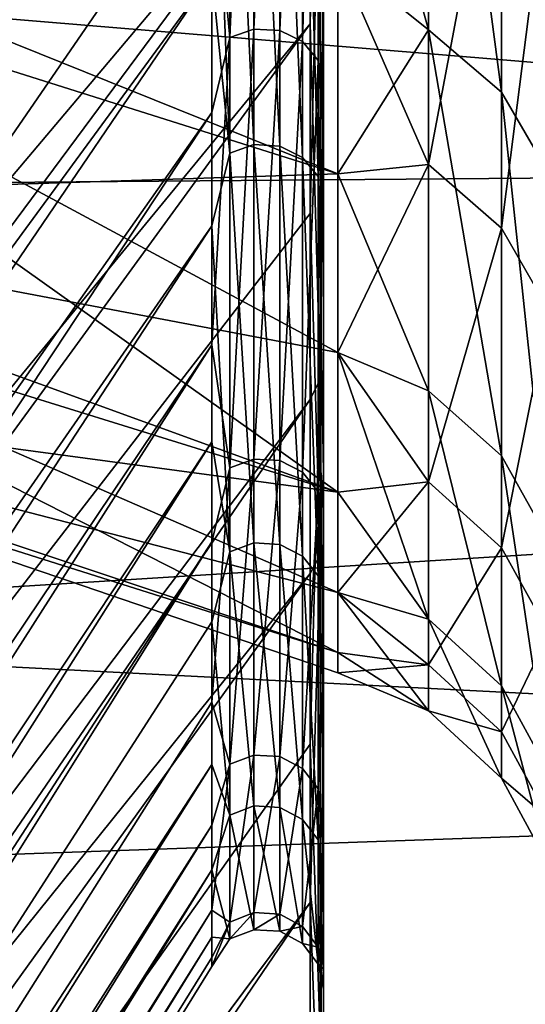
# Model space of a CAD drawing. Header units: millimetres. Extents: x -41 to 9, y -3 to 403.
# Tile 69 of 256: x -27.378 to -26.541, y 43.89 to 45.52. Entities that reach past the tile are written whole.
import ezdxf

# ---------------------------------------------------------------- set-up
doc = ezdxf.new("R2010")
doc.units = ezdxf.units.MM
doc.header["$LTSCALE"] = 81.481481
for name, color, linetype in [('1181', 7, 'CONTINUOUS'), ('1183', 7, 'CONTINUOUS'), ('1184', 7, 'CONTINUOUS'), ('1185', 7, 'CONTINUOUS'), ('1191', 7, 'CONTINUOUS'), ('1197', 7, 'CONTINUOUS'), ('1198', 7, 'CONTINUOUS'), ('1268', 7, 'CONTINUOUS'), ('1269', 7, 'CONTINUOUS'), ('1271', 7, 'CONTINUOUS'), ('1299', 7, 'CONTINUOUS'), ('675', 7, 'CONTINUOUS'), ('678', 7, 'CONTINUOUS')]:
    doc.layers.add(name, color=color, linetype=linetype)

msp = doc.modelspace()

# ---------------------------------------------------------------- linework, layer by layer
at = {"layer": '1181', "linetype": 'Continuous'}
for points in [[(-40.875, 46.5722, -86.9534), (-40.875, 43.6491, -85.7218), (-27.06, 53.8473, -65.8229), (-40.875, 46.5722, -86.9534)], [(-27.06, 53.8473, -65.8229), (-40.875, 43.6491, -85.7218), (-27.06, 52.929, -65.4074), (-27.06, 53.8473, -65.8229)], [(-40.875, 43.6491, -85.7218), (-40.875, 40.8375, -84.2529), (-27.06, 52.929, -65.4074), (-40.875, 43.6491, -85.7218)], [(-27.06, 52.929, -65.4074), (-40.875, 40.8375, -84.2529), (-27.06, 52.0389, -64.9354), (-27.06, 52.929, -65.4074)], [(-27.06, 52.0389, -64.9354), (-40.875, 40.8375, -84.2529), (-27.06, 51.1803, -64.4085), (-27.06, 52.0389, -64.9354)], [(-27.06, 51.1803, -64.4085), (-40.875, 38.1564, -82.5565), (-27.06, 50.3558, -63.8282), (-27.06, 51.1803, -64.4085)], [(-40.875, 40.8375, -84.2529), (-40.875, 38.1564, -82.5565), (-27.06, 51.1803, -64.4085), (-40.875, 40.8375, -84.2529)], [(-27.06, 50.3558, -63.8282), (-40.875, 35.6255, -80.6452), (-27.06, 49.5696, -63.1976), (-27.06, 50.3558, -63.8282)], [(-40.875, 38.1564, -82.5565), (-40.875, 35.6255, -80.6452), (-27.06, 50.3558, -63.8282), (-40.875, 38.1564, -82.5565)], [(-40.875, 33.2599, -78.5304), (-27.06, 48.8246, -62.5188), (-27.06, 49.5696, -63.1976), (-40.875, 33.2599, -78.5304)], [(-40.875, 35.6255, -80.6452), (-40.875, 33.2599, -78.5304), (-27.06, 49.5696, -63.1976), (-40.875, 35.6255, -80.6452)], [(-27.06, 48.8213, -62.5156), (-27.06, 48.8246, -62.5188), (-40.875, 33.2599, -78.5304), (-27.06, 48.8213, -62.5156)], [(-27.06, 48.818, -62.5125), (-27.06, 48.8213, -62.5156), (-40.875, 33.2599, -78.5304), (-27.06, 48.818, -62.5125)]]:
    msp.add_3dface(points, dxfattribs=at)
at = {"layer": '1183', "linetype": 'Continuous'}
for points in [[(-26.875, 52.7908, -67.6876), (-26.875, 43.5339, -58.7016), (-26.875, 50.8318, -66.6969), (-26.875, 52.7908, -67.6876)], [(-26.875, 48.7879, -62.5566), (-26.875, 43.5339, -58.7016), (-26.875, 52.7908, -67.6876), (-26.875, 48.7879, -62.5566)], [(-26.875, 43.5339, -58.7016), (-26.875, 44.5823, -60.6303), (-26.875, 50.8318, -66.6969), (-26.875, 43.5339, -58.7016)], [(-26.875, 50.8318, -66.6969), (-26.875, 44.5823, -60.6303), (-26.875, 49.0072, -65.4778), (-26.875, 50.8318, -66.6969)], [(-26.875, 44.5823, -60.6303), (-26.875, 45.8553, -62.4182), (-26.875, 49.0072, -65.4778), (-26.875, 44.5823, -60.6303)], [(-26.875, 48.7879, -62.5566), (-26.875, 48.7846, -62.5534), (-26.875, 43.5339, -58.7016), (-26.875, 48.7879, -62.5566)], [(-26.875, 48.7846, -62.5534), (-26.875, 48.7814, -62.5502), (-26.875, 43.5339, -58.7016), (-26.875, 48.7846, -62.5534)], [(-26.875, 43.5339, -58.7016), (-26.875, 48.7814, -62.5502), (-26.875, 42.7258, -56.6614), (-26.875, 43.5339, -58.7016)], [(-26.875, 42.7258, -56.6614), (-26.875, 48.7814, -62.5502), (-26.875, 47.4219, -61.0526), (-26.875, 42.7258, -56.6614)], [(-26.875, 46.2614, -59.3974), (-26.875, 42.7258, -56.6614), (-26.875, 47.4219, -61.0526), (-26.875, 46.2614, -59.3974)], [(-26.875, 46.55, -42.1477), (-26.875, 44.3059, -41.8269), (-26.875, 45.547, -43.9023), (-26.875, 46.55, -42.1477)], [(-26.875, 45.5265, -40.0015), (-26.875, 44.3059, -41.8269), (-26.875, 46.55, -42.1477), (-26.875, 45.5265, -40.0015)], [(-26.875, 45.3172, -57.6091), (-26.875, 42.7258, -56.6614), (-26.875, 46.2614, -59.3974), (-26.875, 45.3172, -57.6091)], [(-26.875, 45.547, -43.9023), (-26.875, 43.3145, -43.7858), (-26.875, 44.7717, -45.7689), (-26.875, 45.547, -43.9023)], [(-26.875, 44.3059, -41.8269), (-26.875, 43.3145, -43.7858), (-26.875, 45.547, -43.9023), (-26.875, 44.3059, -41.8269)], [(-26.875, 42.1694, -54.5382), (-26.875, 42.7258, -56.6614), (-26.875, 45.3172, -57.6091), (-26.875, 42.1694, -54.5382)], [(-26.875, 44.6048, -55.7172), (-26.875, 42.1694, -54.5382), (-26.875, 45.3172, -57.6091), (-26.875, 44.6048, -55.7172)], [(-26.875, 44.7717, -45.7689), (-26.875, 42.5668, -45.8491), (-26.875, 44.2363, -47.7179), (-26.875, 44.7717, -45.7689)], [(-26.875, 43.3145, -43.7858), (-26.875, 42.5668, -45.8491), (-26.875, 44.7717, -45.7689), (-26.875, 43.3145, -43.7858)], [(-26.875, 41.873, -52.3639), (-26.875, 42.1694, -54.5382), (-26.875, 44.6048, -55.7172), (-26.875, 41.873, -52.3639)], [(-26.875, 44.135, -53.7506), (-26.875, 41.873, -52.3639), (-26.875, 44.6048, -55.7172), (-26.875, 44.135, -53.7506)], [(-26.875, 42.5668, -45.8491), (-26.875, 42.0732, -47.9871), (-26.875, 44.2363, -47.7179), (-26.875, 42.5668, -45.8491)], [(-26.875, 44.2363, -47.7179), (-26.875, 42.0732, -47.9871), (-26.875, 43.9493, -49.7192), (-26.875, 44.2363, -47.7179)], [(-26.875, 43.9153, -51.7408), (-26.875, 41.8407, -50.1695), (-26.875, 44.135, -53.7506), (-26.875, 43.9153, -51.7408)], [(-26.875, 41.8407, -50.1695), (-26.875, 41.873, -52.3639), (-26.875, 44.135, -53.7506), (-26.875, 41.8407, -50.1695)], [(-26.875, 43.9493, -49.7192), (-26.875, 42.0732, -47.9871), (-26.875, 43.9153, -51.7408), (-26.875, 43.9493, -49.7192)], [(-26.875, 42.0732, -47.9871), (-26.875, 41.8407, -50.1695), (-26.875, 43.9153, -51.7408), (-26.875, 42.0732, -47.9871)]]:
    msp.add_3dface(points, dxfattribs=at)
at = {"layer": '1184', "linetype": 'Continuous'}
for points in [[(-26.9903, 46.427, -59.4774), (-27.0303, 46.4139, -59.4856), (-27.0303, 45.4901, -57.7861), (-26.9903, 46.427, -59.4774)], [(-26.9903, 45.5041, -57.7796), (-26.9903, 46.427, -59.4774), (-27.0303, 45.4901, -57.7861), (-26.9903, 45.5041, -57.7796)], [(-26.9903, 46.427, -59.4774), (-26.9903, 45.5041, -57.7796), (-26.9476, 46.4248, -59.4788), (-26.9903, 46.427, -59.4774)], [(-26.9476, 46.4248, -59.4788), (-26.9903, 45.5041, -57.7796), (-26.9476, 45.5017, -57.7807), (-26.9476, 46.4248, -59.4788)], [(-26.9476, 46.4248, -59.4788), (-26.9476, 45.5017, -57.7807), (-26.9098, 46.4076, -59.4896), (-26.9476, 46.4248, -59.4788)], [(-27.0303, 46.4139, -59.4856), (-27.06, 45.8083, -58.4947), (-27.0303, 45.4901, -57.7861), (-27.0303, 46.4139, -59.4856)], [(-26.9098, 46.4076, -59.4896), (-26.9476, 45.5017, -57.7807), (-26.9098, 45.4834, -57.7893), (-26.9098, 46.4076, -59.4896)], [(-26.8841, 46.3785, -59.5077), (-26.9098, 46.4076, -59.4896), (-26.9098, 45.4834, -57.7893), (-26.8841, 46.3785, -59.5077)], [(-26.8841, 45.4524, -57.8038), (-26.8841, 46.3785, -59.5077), (-26.9098, 45.4834, -57.7893), (-26.8841, 45.4524, -57.8038)], [(-26.8841, 45.4524, -57.8038), (-26.875, 46.2614, -59.3974), (-26.8841, 46.3785, -59.5077), (-26.8841, 45.4524, -57.8038)], [(-26.875, 45.3172, -57.6091), (-26.875, 46.2614, -59.3974), (-26.8841, 45.4524, -57.8038), (-26.875, 45.3172, -57.6091)], [(-27.0303, 45.2987, -44.6392), (-27.06, 46.0669, -43.035), (-27.0303, 46.1726, -42.9136), (-27.0303, 45.2987, -44.6392)], [(-26.9903, 46.1859, -42.9214), (-26.9903, 45.3129, -44.6454), (-27.0303, 46.1726, -42.9136), (-26.9903, 46.1859, -42.9214)], [(-26.9903, 45.3129, -44.6454), (-27.0303, 45.2987, -44.6392), (-27.0303, 46.1726, -42.9136), (-26.9903, 45.3129, -44.6454)], [(-26.9476, 45.3105, -44.6443), (-26.9903, 46.1859, -42.9214), (-26.9476, 46.1836, -42.92), (-26.9476, 45.3105, -44.6443)], [(-26.9903, 45.3129, -44.6454), (-26.9903, 46.1859, -42.9214), (-26.9476, 45.3105, -44.6443), (-26.9903, 45.3129, -44.6454)], [(-26.9476, 45.3105, -44.6443), (-26.9476, 46.1836, -42.92), (-26.9098, 45.2918, -44.6363), (-26.9476, 45.3105, -44.6443)], [(-26.9098, 45.2918, -44.6363), (-26.9476, 46.1836, -42.92), (-26.9098, 46.1661, -42.9098), (-26.9098, 45.2918, -44.6363)], [(-26.8841, 45.2604, -44.6227), (-26.9098, 45.2918, -44.6363), (-26.9098, 46.1661, -42.9098), (-26.8841, 45.2604, -44.6227)], [(-26.8841, 46.1366, -42.8925), (-26.8841, 45.2604, -44.6227), (-26.9098, 46.1661, -42.9098), (-26.8841, 46.1366, -42.8925)], [(-26.8841, 46.1366, -42.8925), (-26.875, 45.547, -43.9023), (-26.8841, 45.2604, -44.6227), (-26.8841, 46.1366, -42.8925)], [(-27.06, 45.5943, -43.9254), (-27.06, 46.0669, -43.035), (-27.0303, 45.2987, -44.6392), (-27.06, 45.5943, -43.9254)], [(-27.06, 45.8083, -58.4947), (-27.06, 45.3661, -57.5895), (-27.0303, 45.4901, -57.7861), (-27.06, 45.8083, -58.4947)], [(-27.06, 45.1783, -44.8445), (-27.06, 45.5943, -43.9254), (-27.0303, 45.2987, -44.6392), (-27.06, 45.1783, -44.8445)], [(-26.875, 45.547, -43.9023), (-26.875, 44.7717, -45.7689), (-26.8841, 45.2604, -44.6227), (-26.875, 45.547, -43.9023)], [(-27.0303, 45.4901, -57.7861), (-27.06, 44.9814, -56.6582), (-27.0303, 44.7779, -55.9877), (-27.0303, 45.4901, -57.7861)], [(-27.06, 45.3661, -57.5895), (-27.06, 44.9814, -56.6582), (-27.0303, 45.4901, -57.7861), (-27.06, 45.3661, -57.5895)], [(-26.9903, 45.5041, -57.7796), (-27.0303, 45.4901, -57.7861), (-27.0303, 44.7779, -55.9877), (-26.9903, 45.5041, -57.7796)], [(-26.9903, 44.7927, -55.9829), (-26.9903, 45.5041, -57.7796), (-27.0303, 44.7779, -55.9877), (-26.9903, 44.7927, -55.9829)], [(-26.9903, 45.5041, -57.7796), (-26.9903, 44.7927, -55.9829), (-26.9476, 45.5017, -57.7807), (-26.9903, 45.5041, -57.7796)], [(-26.9476, 45.5017, -57.7807), (-26.9903, 44.7927, -55.9829), (-26.9476, 44.7901, -55.9837), (-26.9476, 45.5017, -57.7807)], [(-26.9476, 45.5017, -57.7807), (-26.9476, 44.7901, -55.9837), (-26.9098, 45.4834, -57.7893), (-26.9476, 45.5017, -57.7807)], [(-26.9098, 45.4834, -57.7893), (-26.9476, 44.7901, -55.9837), (-26.9098, 44.7708, -55.99), (-26.9098, 45.4834, -57.7893)], [(-26.8841, 45.4524, -57.8038), (-26.9098, 45.4834, -57.7893), (-26.9098, 44.7708, -55.99), (-26.8841, 45.4524, -57.8038)], [(-26.8841, 44.7383, -56.0007), (-26.8841, 45.4524, -57.8038), (-26.9098, 44.7708, -55.99), (-26.8841, 44.7383, -56.0007)], [(-26.8841, 44.7383, -56.0007), (-26.875, 45.3172, -57.6091), (-26.8841, 45.4524, -57.8038), (-26.8841, 44.7383, -56.0007)], [(-26.9903, 45.3129, -44.6454), (-26.9903, 44.654, -46.4621), (-27.0303, 45.2987, -44.6392), (-26.9903, 45.3129, -44.6454)], [(-26.9476, 44.6515, -46.4613), (-26.9903, 45.3129, -44.6454), (-26.9476, 45.3105, -44.6443), (-26.9476, 44.6515, -46.4613)], [(-26.9903, 44.654, -46.4621), (-26.9903, 45.3129, -44.6454), (-26.9476, 44.6515, -46.4613), (-26.9903, 44.654, -46.4621)], [(-26.9476, 44.6515, -46.4613), (-26.9476, 45.3105, -44.6443), (-26.9098, 44.632, -46.4555), (-26.9476, 44.6515, -46.4613)], [(-26.9098, 44.632, -46.4555), (-26.9476, 45.3105, -44.6443), (-26.9098, 45.2918, -44.6363), (-26.9098, 44.632, -46.4555)], [(-26.875, 44.6048, -55.7172), (-26.875, 45.3172, -57.6091), (-26.8841, 44.7383, -56.0007), (-26.875, 44.6048, -55.7172)], [(-27.0303, 44.6392, -46.4577), (-27.06, 45.1783, -44.8445), (-27.0303, 45.2987, -44.6392), (-27.0303, 44.6392, -46.4577)], [(-26.9903, 44.654, -46.4621), (-27.0303, 44.6392, -46.4577), (-27.0303, 45.2987, -44.6392), (-26.9903, 44.654, -46.4621)], [(-26.8841, 44.5992, -46.4458), (-26.9098, 44.632, -46.4555), (-26.9098, 45.2918, -44.6363), (-26.8841, 44.5992, -46.4458)], [(-26.8841, 45.2604, -44.6227), (-26.8841, 44.5992, -46.4458), (-26.9098, 45.2918, -44.6363), (-26.8841, 45.2604, -44.6227)], [(-26.8841, 45.2604, -44.6227), (-26.875, 44.7717, -45.7689), (-26.8841, 44.5992, -46.4458), (-26.8841, 45.2604, -44.6227)], [(-27.06, 44.8209, -45.7877), (-27.06, 45.1783, -44.8445), (-27.0303, 44.6392, -46.4577), (-27.06, 44.8209, -45.7877)], [(-27.06, 44.9814, -56.6582), (-27.06, 44.6557, -55.7039), (-27.0303, 44.7779, -55.9877), (-27.06, 44.9814, -56.6582)], [(-27.06, 44.5235, -46.7513), (-27.06, 44.8209, -45.7877), (-27.0303, 44.6392, -46.4577), (-27.06, 44.5235, -46.7513)], [(-26.9903, 44.3029, -54.1135), (-26.9903, 44.7927, -55.9829), (-27.0303, 44.2877, -54.1165), (-26.9903, 44.3029, -54.1135)], [(-26.9903, 44.7927, -55.9829), (-27.0303, 44.7779, -55.9877), (-27.0303, 44.2877, -54.1165), (-26.9903, 44.7927, -55.9829)], [(-26.9903, 44.7927, -55.9829), (-26.9903, 44.3029, -54.1135), (-26.9476, 44.7901, -55.9837), (-26.9903, 44.7927, -55.9829)], [(-26.9476, 44.7901, -55.9837), (-26.9903, 44.3029, -54.1135), (-26.9476, 44.3003, -54.114), (-26.9476, 44.7901, -55.9837)], [(-26.9476, 44.7901, -55.9837), (-26.9476, 44.3003, -54.114), (-26.9098, 44.7708, -55.99), (-26.9476, 44.7901, -55.9837)], [(-27.06, 44.6557, -55.7039), (-27.06, 44.3905, -54.7307), (-27.0303, 44.7779, -55.9877), (-27.06, 44.6557, -55.7039)], [(-27.0303, 44.7779, -55.9877), (-27.06, 44.3905, -54.7307), (-27.0303, 44.2877, -54.1165), (-27.0303, 44.7779, -55.9877)], [(-26.875, 44.7717, -45.7689), (-26.875, 44.2363, -47.7179), (-26.8841, 44.5992, -46.4458), (-26.875, 44.7717, -45.7689)], [(-26.9098, 44.7708, -55.99), (-26.9476, 44.3003, -54.114), (-26.9098, 44.2804, -54.118), (-26.9098, 44.7708, -55.99)], [(-26.8841, 44.7383, -56.0007), (-26.9098, 44.7708, -55.99), (-26.9098, 44.2804, -54.118), (-26.8841, 44.7383, -56.0007)], [(-26.8841, 44.2468, -54.1246), (-26.8841, 44.7383, -56.0007), (-26.9098, 44.2804, -54.118), (-26.8841, 44.2468, -54.1246)], [(-26.8841, 44.2468, -54.1246), (-26.875, 44.6048, -55.7172), (-26.8841, 44.7383, -56.0007), (-26.8841, 44.2468, -54.1246)], [(-26.9903, 44.654, -46.4621), (-26.9903, 44.2189, -48.3449), (-27.0303, 44.6392, -46.4577), (-26.9903, 44.654, -46.4621)], [(-26.9903, 44.2189, -48.3449), (-26.9903, 44.654, -46.4621), (-26.9476, 44.2163, -48.3445), (-26.9903, 44.2189, -48.3449)], [(-26.9476, 44.2163, -48.3445), (-26.9903, 44.654, -46.4621), (-26.9476, 44.6515, -46.4613), (-26.9476, 44.2163, -48.3445)], [(-26.9476, 44.2163, -48.3445), (-26.9476, 44.6515, -46.4613), (-26.9098, 44.1963, -48.3411), (-26.9476, 44.2163, -48.3445)], [(-26.9098, 44.1963, -48.3411), (-26.9476, 44.6515, -46.4613), (-26.9098, 44.632, -46.4555), (-26.9098, 44.1963, -48.3411)], [(-27.0303, 44.2036, -48.3423), (-27.06, 44.5235, -46.7513), (-27.0303, 44.6392, -46.4577), (-27.0303, 44.2036, -48.3423)], [(-26.9903, 44.2189, -48.3449), (-27.0303, 44.2036, -48.3423), (-27.0303, 44.6392, -46.4577), (-26.9903, 44.2189, -48.3449)], [(-26.8841, 44.1625, -48.3354), (-26.9098, 44.1963, -48.3411), (-26.9098, 44.632, -46.4555), (-26.8841, 44.1625, -48.3354)], [(-26.8841, 44.5992, -46.4458), (-26.8841, 44.1625, -48.3354), (-26.9098, 44.632, -46.4555), (-26.8841, 44.5992, -46.4458)], [(-26.875, 44.135, -53.7506), (-26.875, 44.6048, -55.7172), (-26.8841, 44.2468, -54.1246), (-26.875, 44.135, -53.7506)], [(-26.8841, 44.5992, -46.4458), (-26.875, 44.2363, -47.7179), (-26.8841, 44.1625, -48.3354), (-26.8841, 44.5992, -46.4458)], [(-27.06, 44.2874, -47.7308), (-27.06, 44.5235, -46.7513), (-27.0303, 44.2036, -48.3423), (-27.06, 44.2874, -47.7308)], [(-27.06, 44.3905, -54.7307), (-27.06, 44.187, -53.7427), (-27.0303, 44.2877, -54.1165), (-27.06, 44.3905, -54.7307)], [(-26.9903, 44.0421, -52.1987), (-26.9903, 44.3029, -54.1135), (-27.0303, 44.0266, -52.1999), (-26.9903, 44.0421, -52.1987)], [(-26.9903, 44.3029, -54.1135), (-27.0303, 44.2877, -54.1165), (-27.0303, 44.0266, -52.1999), (-26.9903, 44.3029, -54.1135)], [(-26.9903, 44.3029, -54.1135), (-26.9903, 44.0421, -52.1987), (-26.9476, 44.3003, -54.114), (-26.9903, 44.3029, -54.1135)], [(-26.9476, 44.3003, -54.114), (-26.9903, 44.0421, -52.1987), (-26.9476, 44.0394, -52.1989), (-26.9476, 44.3003, -54.114)], [(-26.9476, 44.3003, -54.114), (-26.9476, 44.0394, -52.1989), (-26.9098, 44.2804, -54.118), (-26.9476, 44.3003, -54.114)], [(-27.0303, 44.2877, -54.1165), (-27.06, 44.046, -52.7445), (-27.0303, 44.0266, -52.1999), (-27.0303, 44.2877, -54.1165)], [(-27.06, 44.187, -53.7427), (-27.06, 44.046, -52.7445), (-27.0303, 44.2877, -54.1165), (-27.06, 44.187, -53.7427)], [(-27.06, 44.1132, -48.7231), (-27.06, 44.2874, -47.7308), (-27.0303, 44.2036, -48.3423), (-27.06, 44.1132, -48.7231)], [(-26.9098, 44.2804, -54.118), (-26.9476, 44.0394, -52.1989), (-26.9098, 44.0192, -52.2004), (-26.9098, 44.2804, -54.118)], [(-26.8841, 44.2468, -54.1246), (-26.9098, 44.2804, -54.118), (-26.9098, 44.0192, -52.2004), (-26.8841, 44.2468, -54.1246)], [(-26.8841, 43.9851, -52.203), (-26.8841, 44.2468, -54.1246), (-26.9098, 44.0192, -52.2004), (-26.8841, 43.9851, -52.203)], [(-26.8841, 43.9851, -52.203), (-26.875, 44.135, -53.7506), (-26.8841, 44.2468, -54.1246), (-26.8841, 43.9851, -52.203)], [(-26.875, 44.2363, -47.7179), (-26.875, 43.9493, -49.7192), (-26.8841, 44.1625, -48.3354), (-26.875, 44.2363, -47.7179)], [(-26.9903, 44.2189, -48.3449), (-26.9903, 44.0139, -50.2665), (-27.0303, 44.2036, -48.3423), (-26.9903, 44.2189, -48.3449)], [(-26.9476, 44.0113, -50.2663), (-26.9903, 44.2189, -48.3449), (-26.9476, 44.2163, -48.3445), (-26.9476, 44.0113, -50.2663)], [(-26.9903, 44.0139, -50.2665), (-26.9903, 44.2189, -48.3449), (-26.9476, 44.0113, -50.2663), (-26.9903, 44.0139, -50.2665)], [(-27.0303, 43.9985, -50.2657), (-27.06, 44.1132, -48.7231), (-27.0303, 44.2036, -48.3423), (-27.0303, 43.9985, -50.2657)], [(-26.9903, 44.0139, -50.2665), (-27.0303, 43.9985, -50.2657), (-27.0303, 44.2036, -48.3423), (-26.9903, 44.0139, -50.2665)], [(-26.9476, 44.0113, -50.2663), (-26.9476, 44.2163, -48.3445), (-26.9098, 43.991, -50.2654), (-26.9476, 44.0113, -50.2663)], [(-26.9098, 43.991, -50.2654), (-26.9476, 44.2163, -48.3445), (-26.9098, 44.1963, -48.3411), (-26.9098, 43.991, -50.2654)], [(-26.8841, 43.9568, -50.2638), (-26.9098, 43.991, -50.2654), (-26.9098, 44.1963, -48.3411), (-26.8841, 43.9568, -50.2638)], [(-26.8841, 44.1625, -48.3354), (-26.8841, 43.9568, -50.2638), (-26.9098, 44.1963, -48.3411), (-26.8841, 44.1625, -48.3354)], [(-26.8841, 44.1625, -48.3354), (-26.875, 43.9493, -49.7192), (-26.8841, 43.9568, -50.2638), (-26.8841, 44.1625, -48.3354)], [(-26.875, 43.9153, -51.7408), (-26.875, 44.135, -53.7506), (-26.8841, 43.9851, -52.203), (-26.875, 43.9153, -51.7408)], [(-27.06, 44.0016, -49.7248), (-27.06, 44.1132, -48.7231), (-27.0303, 43.9985, -50.2657), (-27.06, 44.0016, -49.7248)], [(-27.06, 44.046, -52.7445), (-27.06, 43.968, -51.7395), (-27.0303, 44.0266, -52.1999), (-27.06, 44.046, -52.7445)], [(-26.9903, 44.0139, -50.2665), (-26.9903, 44.0421, -52.1987), (-27.0303, 43.9985, -50.2657), (-26.9903, 44.0139, -50.2665)], [(-26.9903, 44.0421, -52.1987), (-27.0303, 44.0266, -52.1999), (-27.0303, 43.9985, -50.2657), (-26.9903, 44.0421, -52.1987)], [(-26.9903, 44.0421, -52.1987), (-26.9903, 44.0139, -50.2665), (-26.9476, 44.0394, -52.1989), (-26.9903, 44.0421, -52.1987)], [(-26.9476, 44.0394, -52.1989), (-26.9903, 44.0139, -50.2665), (-26.9476, 44.0113, -50.2663), (-26.9476, 44.0394, -52.1989)], [(-26.9476, 44.0394, -52.1989), (-26.9476, 44.0113, -50.2663), (-26.9098, 44.0192, -52.2004), (-26.9476, 44.0394, -52.1989)], [(-27.0303, 44.0266, -52.1999), (-27.06, 43.9532, -50.7317), (-27.0303, 43.9985, -50.2657), (-27.0303, 44.0266, -52.1999)], [(-27.06, 43.968, -51.7395), (-27.06, 43.9532, -50.7317), (-27.0303, 44.0266, -52.1999), (-27.06, 43.968, -51.7395)], [(-26.9098, 44.0192, -52.2004), (-26.9476, 44.0113, -50.2663), (-26.9098, 43.991, -50.2654), (-26.9098, 44.0192, -52.2004)], [(-26.8841, 43.9851, -52.203), (-26.9098, 44.0192, -52.2004), (-26.9098, 43.991, -50.2654), (-26.8841, 43.9851, -52.203)], [(-27.06, 43.9532, -50.7317), (-27.06, 44.0016, -49.7248), (-27.0303, 43.9985, -50.2657), (-27.06, 43.9532, -50.7317)], [(-26.8841, 43.9568, -50.2638), (-26.8841, 43.9851, -52.203), (-26.9098, 43.991, -50.2654), (-26.8841, 43.9568, -50.2638)], [(-26.8841, 43.9568, -50.2638), (-26.875, 43.9153, -51.7408), (-26.8841, 43.9851, -52.203), (-26.8841, 43.9568, -50.2638)], [(-26.875, 43.9493, -49.7192), (-26.875, 43.9153, -51.7408), (-26.8841, 43.9568, -50.2638), (-26.875, 43.9493, -49.7192)]]:
    msp.add_3dface(points, dxfattribs=at)
at = {"layer": '1185', "linetype": 'Continuous'}
for points in [[(-27.06, 52.5026, -36.8098), (-40.875, 42.6442, -16.7694), (-27.06, 53.4083, -36.3671), (-27.06, 52.5026, -36.8098)], [(-40.875, 42.6442, -16.7694), (-40.875, 45.53, -15.4532), (-27.06, 53.4083, -36.3671), (-40.875, 42.6442, -16.7694)], [(-27.06, 51.6259, -37.3088), (-40.875, 42.6442, -16.7694), (-27.06, 52.5026, -36.8098), (-27.06, 51.6259, -37.3088)], [(-27.06, 50.7824, -37.8619), (-40.875, 39.8768, -18.3196), (-27.06, 51.6259, -37.3088), (-27.06, 50.7824, -37.8619)], [(-40.875, 39.8768, -18.3196), (-40.875, 42.6442, -16.7694), (-27.06, 51.6259, -37.3088), (-40.875, 39.8768, -18.3196)], [(-27.06, 49.9755, -38.4667), (-40.875, 37.2476, -20.0924), (-27.06, 50.7824, -37.8619), (-27.06, 49.9755, -38.4667)], [(-40.875, 37.2476, -20.0924), (-40.875, 39.8768, -18.3196), (-27.06, 50.7824, -37.8619), (-40.875, 37.2476, -20.0924)], [(-40.875, 34.773, -22.0767), (-40.875, 37.2476, -20.0924), (-27.06, 49.9755, -38.4667), (-40.875, 34.773, -22.0767)], [(-27.06, 49.2088, -39.1204), (-40.875, 34.773, -22.0767), (-27.06, 49.9755, -38.4667), (-27.06, 49.2088, -39.1204)], [(-40.875, 32.4707, -24.2588), (-40.875, 34.773, -22.0767), (-27.06, 49.2088, -39.1204), (-40.875, 32.4707, -24.2588)], [(-27.06, 48.4847, -39.8209), (-40.875, 32.4707, -24.2588), (-27.06, 49.2088, -39.1204), (-27.06, 48.4847, -39.8209)], [(-27.06, 48.818, -62.5125), (-40.875, 31.0776, -76.228), (-27.06, 48.1174, -61.7878), (-27.06, 48.818, -62.5125)], [(-27.06, 48.818, -62.5125), (-40.875, 33.2599, -78.5304), (-40.875, 31.0776, -76.228), (-27.06, 48.818, -62.5125)], [(-27.06, 47.8057, -40.5658), (-40.875, 32.4707, -24.2588), (-27.06, 48.4847, -39.8209), (-27.06, 47.8057, -40.5658)], [(-27.06, 48.1174, -61.7878), (-40.875, 31.0776, -76.228), (-27.06, 47.4636, -61.0206), (-27.06, 48.1174, -61.7878)], [(-27.06, 47.1747, -41.3519), (-40.875, 30.3559, -26.6242), (-27.06, 47.8057, -40.5658), (-27.06, 47.1747, -41.3519)], [(-40.875, 30.3559, -26.6242), (-40.875, 32.4707, -24.2588), (-27.06, 47.8057, -40.5658), (-40.875, 30.3559, -26.6242)], [(-40.875, 31.0776, -76.228), (-40.875, 29.0933, -73.7536), (-27.06, 47.4636, -61.0206), (-40.875, 31.0776, -76.228)], [(-27.06, 47.4636, -61.0206), (-40.875, 29.0933, -73.7536), (-27.06, 46.8593, -60.2139), (-27.06, 47.4636, -61.0206)], [(-27.06, 46.5944, -42.176), (-40.875, 28.4432, -29.1568), (-27.06, 47.1747, -41.3519), (-27.06, 46.5944, -42.176)], [(-40.875, 28.4432, -29.1568), (-40.875, 30.3559, -26.6242), (-27.06, 47.1747, -41.3519), (-40.875, 28.4432, -29.1568)], [(-27.06, 46.8593, -60.2139), (-40.875, 27.3194, -71.123), (-27.06, 46.3068, -59.3707), (-27.06, 46.8593, -60.2139)], [(-40.875, 29.0933, -73.7536), (-40.875, 27.3194, -71.123), (-27.06, 46.8593, -60.2139), (-40.875, 29.0933, -73.7536)], [(-27.06, 46.0669, -43.035), (-40.875, 26.7471, -31.8376), (-27.06, 46.5944, -42.176), (-27.06, 46.0669, -43.035)], [(-40.875, 26.7471, -31.8376), (-40.875, 28.4432, -29.1568), (-27.06, 46.5944, -42.176), (-40.875, 26.7471, -31.8376)], [(-27.06, 46.3068, -59.3707), (-40.875, 25.7693, -68.3555), (-27.06, 45.8083, -58.4947), (-27.06, 46.3068, -59.3707)], [(-40.875, 27.3194, -71.123), (-40.875, 25.7693, -68.3555), (-27.06, 46.3068, -59.3707), (-40.875, 27.3194, -71.123)], [(-27.06, 45.5943, -43.9254), (-40.875, 26.7471, -31.8376), (-27.06, 46.0669, -43.035), (-27.06, 45.5943, -43.9254)], [(-27.06, 45.8083, -58.4947), (-40.875, 25.7693, -68.3555), (-27.06, 45.3661, -57.5895), (-27.06, 45.8083, -58.4947)], [(-40.875, 25.2783, -34.649), (-40.875, 26.7471, -31.8376), (-27.06, 45.5943, -43.9254), (-40.875, 25.2783, -34.649)], [(-27.06, 45.1783, -44.8445), (-40.875, 25.2783, -34.649), (-27.06, 45.5943, -43.9254), (-27.06, 45.1783, -44.8445)], [(-27.06, 45.3661, -57.5895), (-40.875, 24.453, -65.4695), (-27.06, 44.9814, -56.6582), (-27.06, 45.3661, -57.5895)], [(-40.875, 25.7693, -68.3555), (-40.875, 24.453, -65.4695), (-27.06, 45.3661, -57.5895), (-40.875, 25.7693, -68.3555)], [(-40.875, 24.0467, -37.5719), (-40.875, 25.2783, -34.649), (-27.06, 45.1783, -44.8445), (-40.875, 24.0467, -37.5719)], [(-27.06, 44.8209, -45.7877), (-40.875, 24.0467, -37.5719), (-27.06, 45.1783, -44.8445), (-27.06, 44.8209, -45.7877)], [(-40.875, 24.453, -65.4695), (-40.875, 23.3795, -62.4845), (-27.06, 44.9814, -56.6582), (-40.875, 24.453, -65.4695)], [(-27.06, 44.9814, -56.6582), (-40.875, 23.3795, -62.4845), (-27.06, 44.6557, -55.7039), (-27.06, 44.9814, -56.6582)], [(-27.06, 44.5235, -46.7513), (-40.875, 23.0607, -40.5863), (-27.06, 44.8209, -45.7877), (-27.06, 44.5235, -46.7513)], [(-40.875, 23.0607, -40.5863), (-40.875, 24.0467, -37.5719), (-27.06, 44.8209, -45.7877), (-40.875, 23.0607, -40.5863)], [(-27.06, 44.6557, -55.7039), (-40.875, 22.5564, -59.422), (-27.06, 44.3905, -54.7307), (-27.06, 44.6557, -55.7039)], [(-40.875, 23.3795, -62.4845), (-40.875, 22.5564, -59.422), (-27.06, 44.6557, -55.7039), (-40.875, 23.3795, -62.4845)], [(-27.06, 44.2874, -47.7308), (-40.875, 23.0607, -40.5863), (-27.06, 44.5235, -46.7513), (-27.06, 44.2874, -47.7308)], [(-27.06, 44.3905, -54.7307), (-40.875, 22.5564, -59.422), (-27.06, 44.187, -53.7427), (-27.06, 44.3905, -54.7307)], [(-27.06, 44.1132, -48.7231), (-40.875, 22.327, -43.672), (-27.06, 44.2874, -47.7308), (-27.06, 44.1132, -48.7231)], [(-40.875, 22.327, -43.672), (-40.875, 23.0607, -40.5863), (-27.06, 44.2874, -47.7308), (-40.875, 22.327, -43.672)], [(-27.06, 44.187, -53.7427), (-40.875, 21.9888, -56.3011), (-27.06, 44.046, -52.7445), (-27.06, 44.187, -53.7427)], [(-40.875, 22.5564, -59.422), (-40.875, 21.9888, -56.3011), (-27.06, 44.187, -53.7427), (-40.875, 22.5564, -59.422)], [(-27.06, 44.0016, -49.7248), (-40.875, 21.8505, -46.8082), (-27.06, 44.1132, -48.7231), (-27.06, 44.0016, -49.7248)], [(-40.875, 21.8505, -46.8082), (-40.875, 22.327, -43.672), (-27.06, 44.1132, -48.7231), (-40.875, 21.8505, -46.8082)], [(-27.06, 44.046, -52.7445), (-40.875, 21.6809, -53.1448), (-27.06, 43.968, -51.7395), (-27.06, 44.046, -52.7445)], [(-40.875, 21.9888, -56.3011), (-40.875, 21.6809, -53.1448), (-27.06, 44.046, -52.7445), (-40.875, 21.9888, -56.3011)], [(-27.06, 43.9532, -50.7317), (-40.875, 21.6347, -49.9727), (-27.06, 44.0016, -49.7248), (-27.06, 43.9532, -50.7317)], [(-40.875, 21.6347, -49.9727), (-40.875, 21.8505, -46.8082), (-27.06, 44.0016, -49.7248), (-40.875, 21.6347, -49.9727)], [(-27.06, 43.968, -51.7395), (-40.875, 21.6347, -49.9727), (-27.06, 43.9532, -50.7317), (-27.06, 43.968, -51.7395)], [(-40.875, 21.6809, -53.1448), (-40.875, 21.6347, -49.9727), (-27.06, 43.968, -51.7395), (-40.875, 21.6809, -53.1448)]]:
    msp.add_3dface(points, dxfattribs=at)
at = {"layer": '1191', "linetype": 'Continuous'}
for points in [[(-26.8974, 52.5336, -67.6607), (-26.8974, 51.578, -67.1986), (-38.7471, 44.072, -84.8504), (-26.8974, 52.5336, -67.6607)], [(-38.7471, 46.9212, -86.0499), (-26.8974, 52.5336, -67.6607), (-38.7471, 44.072, -84.8504), (-38.7471, 46.9212, -86.0499)], [(-26.8974, 51.578, -67.1986), (-26.8974, 50.6506, -66.6816), (-38.7471, 41.3317, -83.4199), (-26.8974, 51.578, -67.1986)], [(-38.7471, 44.072, -84.8504), (-26.8974, 51.578, -67.1986), (-38.7471, 41.3317, -83.4199), (-38.7471, 44.072, -84.8504)], [(-26.8974, 50.6506, -66.6816), (-26.8974, 49.7548, -66.1116), (-38.7471, 41.3317, -83.4199), (-26.8974, 50.6506, -66.6816)], [(-38.7471, 41.3317, -83.4199), (-26.8974, 49.7548, -66.1116), (-38.7471, 38.7189, -81.768), (-38.7471, 41.3317, -83.4199)], [(-26.8974, 49.7548, -66.1116), (-26.8974, 48.8937, -65.4905), (-38.7471, 38.7189, -81.768), (-26.8974, 49.7548, -66.1116)], [(-38.7471, 38.7189, -81.768), (-26.8974, 48.8937, -65.4905), (-38.7471, 36.2511, -79.9057), (-38.7471, 38.7189, -81.768)], [(-26.8974, 48.8937, -65.4905), (-26.8974, 48.0702, -64.8204), (-38.7471, 36.2511, -79.9057), (-26.8974, 48.8937, -65.4905)], [(-26.8974, 48.0702, -64.8204), (-26.8974, 47.2869, -64.1035), (-38.7471, 36.2511, -79.9057), (-26.8974, 48.0702, -64.8204)], [(-38.7471, 36.2511, -79.9057), (-26.8974, 47.2869, -64.1035), (-38.7471, 33.9456, -77.8463), (-38.7471, 36.2511, -79.9057)], [(-38.7471, 33.9456, -77.8463), (-26.8974, 47.2869, -64.1035), (-26.8974, 47.2832, -64.0999), (-38.7471, 33.9456, -77.8463)], [(-26.8974, 47.2796, -64.0964), (-38.7471, 33.9456, -77.8463), (-26.8974, 47.2832, -64.0999), (-26.8974, 47.2796, -64.0964)], [(-26.8974, 47.2796, -64.0964), (-38.7471, 33.9347, -77.8357), (-38.7471, 33.9456, -77.8463), (-26.8974, 47.2796, -64.0964)]]:
    msp.add_3dface(points, dxfattribs=at)
at = {"layer": '1197', "linetype": 'Continuous'}
for points in [[(-26.8974, 52.0381, -34.5704), (-26.8974, 53.0074, -34.135), (-38.7471, 43.0749, -17.6369), (-26.8974, 52.0381, -34.5704)], [(-38.7471, 43.0749, -17.6369), (-26.8974, 53.0074, -34.135), (-38.7471, 45.8874, -16.3534), (-38.7471, 43.0749, -17.6369)], [(-26.8974, 51.096, -35.0613), (-26.8974, 52.0381, -34.5704), (-38.7471, 43.0749, -17.6369), (-26.8974, 51.096, -35.0613)], [(-38.7471, 41.7103, -18.365), (-26.8974, 51.096, -35.0613), (-38.7471, 43.0749, -17.6369), (-38.7471, 41.7103, -18.365)], [(-38.7471, 40.3768, -19.1491), (-26.8974, 51.096, -35.0613), (-38.7471, 41.7103, -18.365), (-38.7471, 40.3768, -19.1491)], [(-26.8974, 50.1845, -35.6058), (-26.8974, 51.096, -35.0613), (-38.7471, 40.3768, -19.1491), (-26.8974, 50.1845, -35.6058)], [(-26.8974, 49.3063, -36.2024), (-26.8974, 50.1845, -35.6058), (-38.7471, 37.8131, -20.8786), (-26.8974, 49.3063, -36.2024)], [(-38.7471, 37.8131, -20.8786), (-26.8974, 50.1845, -35.6058), (-38.7471, 40.3768, -19.1491), (-38.7471, 37.8131, -20.8786)], [(-26.8974, 48.4642, -36.8491), (-26.8974, 49.3063, -36.2024), (-38.7471, 37.8131, -20.8786), (-26.8974, 48.4642, -36.8491)], [(-38.7471, 35.4019, -22.8133), (-26.8974, 48.4642, -36.8491), (-38.7471, 37.8131, -20.8786), (-38.7471, 35.4019, -22.8133)], [(-26.8974, 47.661, -37.5436), (-26.8974, 48.4642, -36.8491), (-38.7471, 35.4019, -22.8133), (-26.8974, 47.661, -37.5436)], [(-26.8974, 46.8997, -38.2836), (-26.8974, 47.661, -37.5436), (-38.7471, 33.1589, -24.9403), (-26.8974, 46.8997, -38.2836)], [(-38.7471, 33.1589, -24.9403), (-26.8974, 47.661, -37.5436), (-38.7471, 35.4019, -22.8133), (-38.7471, 33.1589, -24.9403)], [(-26.8974, 47.2796, -64.0964), (-26.8974, 46.5399, -63.3349), (-38.7471, 33.9347, -77.8357), (-26.8974, 47.2796, -64.0964)], [(-38.7471, 31.099, -27.2453), (-26.8974, 46.8997, -38.2836), (-38.7471, 33.1589, -24.9403), (-38.7471, 31.099, -27.2453)], [(-26.8974, 46.1829, -39.0663), (-26.8974, 46.8997, -38.2836), (-38.7471, 31.099, -27.2453), (-26.8974, 46.1829, -39.0663)], [(-26.8974, 46.5399, -63.3349), (-26.8974, 45.8456, -62.5316), (-38.7471, 31.8079, -75.5919), (-26.8974, 46.5399, -63.3349)], [(-38.7471, 33.9347, -77.8357), (-26.8974, 46.5399, -63.3349), (-38.7471, 31.8079, -75.5919), (-38.7471, 33.9347, -77.8357)], [(-26.8974, 45.5129, -39.8893), (-26.8974, 46.1829, -39.0663), (-38.7471, 31.099, -27.2453), (-26.8974, 45.5129, -39.8893)], [(-38.7471, 31.8079, -75.5919), (-26.8974, 45.8456, -62.5316), (-38.7471, 29.8743, -73.181), (-38.7471, 31.8079, -75.5919)], [(-26.8974, 45.8456, -62.5316), (-26.8974, 45.1991, -61.6891), (-38.7471, 29.8743, -73.181), (-26.8974, 45.8456, -62.5316)], [(-26.8974, 44.8914, -40.7505), (-26.8974, 45.5129, -39.8893), (-38.7471, 29.2364, -29.7126), (-26.8974, 44.8914, -40.7505)], [(-38.7471, 29.2364, -29.7126), (-26.8974, 45.5129, -39.8893), (-38.7471, 31.099, -27.2453), (-38.7471, 29.2364, -29.7126)], [(-26.8974, 45.1991, -61.6891), (-26.8974, 44.603, -60.811), (-38.7471, 29.8743, -73.181), (-26.8974, 45.1991, -61.6891)], [(-38.7471, 27.5842, -32.3247), (-26.8974, 44.8914, -40.7505), (-38.7471, 29.2364, -29.7126), (-38.7471, 27.5842, -32.3247)], [(-26.8974, 44.3208, -41.6466), (-26.8974, 44.8914, -40.7505), (-38.7471, 27.5842, -32.3247), (-26.8974, 44.3208, -41.6466)], [(-26.8974, 44.603, -60.811), (-26.8974, 44.059, -59.8998), (-38.7471, 28.1457, -70.6177), (-26.8974, 44.603, -60.811)], [(-38.7471, 29.8743, -73.181), (-26.8974, 44.603, -60.811), (-38.7471, 28.1457, -70.6177), (-38.7471, 29.8743, -73.181)], [(-26.8974, 43.8032, -42.5746), (-26.8974, 44.3208, -41.6466), (-38.7471, 27.5842, -32.3247), (-26.8974, 43.8032, -42.5746)], [(-26.8974, 44.059, -59.8998), (-26.8974, 43.5686, -58.9583), (-38.7471, 26.6348, -67.9209), (-26.8974, 44.059, -59.8998)], [(-38.7471, 28.1457, -70.6177), (-26.8974, 44.059, -59.8998), (-38.7471, 26.6348, -67.9209), (-38.7471, 28.1457, -70.6177)]]:
    msp.add_3dface(points, dxfattribs=at)
at = {"layer": '1198', "linetype": 'Continuous'}
for points in [[(-26.8974, 46.1829, -39.0663), (-26.8974, 45.5129, -39.8893), (-26.8807, 46.2148, -39.0874), (-26.8974, 46.1829, -39.0663)], [(-26.8807, 46.2148, -39.0874), (-26.8974, 45.5129, -39.8893), (-26.8807, 44.9251, -40.7683), (-26.8807, 46.2148, -39.0874)], [(-26.875, 45.5265, -40.0015), (-26.8807, 46.2148, -39.0874), (-26.8807, 44.9251, -40.7683), (-26.875, 45.5265, -40.0015)], [(-26.8807, 44.6342, -60.7895), (-26.8974, 45.1991, -61.6891), (-26.8807, 45.8746, -62.5071), (-26.8807, 44.6342, -60.7895)], [(-26.8974, 45.1991, -61.6891), (-26.8974, 45.8456, -62.5316), (-26.8807, 45.8746, -62.5071), (-26.8974, 45.1991, -61.6891)], [(-26.875, 45.8553, -62.4182), (-26.8807, 44.6342, -60.7895), (-26.8807, 45.8746, -62.5071), (-26.875, 45.8553, -62.4182)], [(-26.875, 45.8553, -62.4182), (-26.875, 44.5823, -60.6303), (-26.8807, 44.6342, -60.7895), (-26.875, 45.8553, -62.4182)], [(-26.875, 44.3059, -41.8269), (-26.875, 45.5265, -40.0015), (-26.8807, 44.9251, -40.7683), (-26.875, 44.3059, -41.8269)], [(-26.8974, 45.5129, -39.8893), (-26.8974, 44.8914, -40.7505), (-26.8807, 44.9251, -40.7683), (-26.8974, 45.5129, -39.8893)], [(-26.8974, 44.603, -60.811), (-26.8974, 45.1991, -61.6891), (-26.8807, 44.6342, -60.7895), (-26.8974, 44.603, -60.811)], [(-26.8974, 44.8914, -40.7505), (-26.8974, 44.3208, -41.6466), (-26.8807, 44.9251, -40.7683), (-26.8974, 44.8914, -40.7505)], [(-26.8807, 44.9251, -40.7683), (-26.8974, 44.3208, -41.6466), (-26.8807, 43.8392, -42.5875), (-26.8807, 44.9251, -40.7683)], [(-26.875, 44.3059, -41.8269), (-26.8807, 44.9251, -40.7683), (-26.8807, 43.8392, -42.5875), (-26.875, 44.3059, -41.8269)], [(-26.8807, 43.6016, -58.9394), (-26.8974, 44.059, -59.8998), (-26.8807, 44.6342, -60.7895), (-26.8807, 43.6016, -58.9394)], [(-26.8974, 44.059, -59.8998), (-26.8974, 44.603, -60.811), (-26.8807, 44.6342, -60.7895), (-26.8974, 44.059, -59.8998)], [(-26.875, 44.5823, -60.6303), (-26.8807, 43.6016, -58.9394), (-26.8807, 44.6342, -60.7895), (-26.875, 44.5823, -60.6303)], [(-26.875, 44.5823, -60.6303), (-26.875, 43.5339, -58.7016), (-26.8807, 43.6016, -58.9394), (-26.875, 44.5823, -60.6303)], [(-26.8974, 44.3208, -41.6466), (-26.8974, 43.8032, -42.5746), (-26.8807, 43.8392, -42.5875), (-26.8974, 44.3208, -41.6466)], [(-26.875, 43.3145, -43.7858), (-26.875, 44.3059, -41.8269), (-26.8807, 43.8392, -42.5875), (-26.875, 43.3145, -43.7858)], [(-26.8974, 43.5686, -58.9583), (-26.8974, 44.059, -59.8998), (-26.8807, 43.6016, -58.9394), (-26.8974, 43.5686, -58.9583)]]:
    msp.add_3dface(points, dxfattribs=at)
at = {"layer": '1268', "linetype": 'Continuous'}
for points in [[(9.125, 46.8686, -91.4205), (9.125, 43.7374, -90.2655), (-40.875, 46.868, -91.4203), (9.125, 46.8686, -91.4205)], [(-40.875, 46.868, -91.4203), (9.125, 43.7374, -90.2655), (-40.875, 43.7368, -90.2652), (-40.875, 46.868, -91.4203)]]:
    msp.add_3dface(points, dxfattribs=at)
at = {"layer": '1269', "linetype": 'Continuous'}
for points in [[(-40.875, 43.7369, -11.7347), (9.125, 46.8667, -10.5801), (-40.875, 46.8675, -10.5799), (-40.875, 43.7369, -11.7347)], [(9.125, 43.7362, -11.735), (9.125, 46.8667, -10.5801), (-40.875, 43.7369, -11.7347), (9.125, 43.7362, -11.735)]]:
    msp.add_3dface(points, dxfattribs=at)
at = {"layer": '1271', "linetype": 'Continuous'}
for points in [[(-40.875, 48.1609, -88.9984), (-40.875, 45.1414, -87.9224), (-15.675, 46.868, -88.5711), (-40.875, 48.1609, -88.9984)], [(-15.675, 46.868, -88.5711), (-40.875, 45.1414, -87.9224), (-15.675, 45.345, -88.0037), (-15.675, 46.868, -88.5711)], [(-15.675, 45.345, -88.0037), (-40.875, 45.1414, -87.9224), (-15.675, 43.8466, -87.3745), (-15.675, 45.345, -88.0037)], [(-40.875, 45.1414, -87.9224), (-40.875, 42.2188, -86.6071), (-15.675, 43.8466, -87.3745), (-40.875, 45.1414, -87.9224)]]:
    msp.add_3dface(points, dxfattribs=at)
at = {"layer": '1299', "linetype": 'Continuous'}
for points in [[(-40.875, 46.6393, -13.5096), (-15.675, 46.0594, -13.7213), (-15.675, 44.5492, -14.3215), (-40.875, 46.6393, -13.5096)], [(-40.875, 43.6659, -14.7062), (-40.875, 46.6393, -13.5096), (-15.675, 44.5492, -14.3215), (-40.875, 43.6659, -14.7062)], [(-40.875, 43.6659, -14.7062), (-15.675, 44.5492, -14.3215), (-15.675, 43.0649, -14.9828), (-40.875, 43.6659, -14.7062)]]:
    msp.add_3dface(points, dxfattribs=at)
at = {"layer": '675', "linetype": 'Continuous'}
for points in [[(-26.7013, 46.312, -58.5394), (-26.7013, 45.503, -56.8345), (-26.8515, 46.0437, -57.8823), (-26.7013, 46.312, -58.5394)], [(-26.5803, 46.2143, -58.5932), (-26.5803, 45.3995, -56.8762), (-26.7013, 46.312, -58.5394), (-26.5803, 46.2143, -58.5932)], [(-26.7013, 46.312, -58.5394), (-26.5803, 45.3995, -56.8762), (-26.7013, 45.503, -56.8345), (-26.7013, 46.312, -58.5394)], [(-26.5803, 46.2143, -58.5932), (-26.502, 45.2652, -56.9302), (-26.5803, 45.3995, -56.8762), (-26.5803, 46.2143, -58.5932)], [(-26.502, 46.0875, -58.6631), (-26.502, 45.2652, -56.9302), (-26.5803, 46.2143, -58.5932), (-26.502, 46.0875, -58.6631)], [(-26.8515, 46.0437, -57.8823), (-26.7013, 45.503, -56.8345), (-26.8515, 45.6234, -56.9548), (-26.8515, 46.0437, -57.8823)], [(-26.7013, 45.2798, -45.7539), (-26.7013, 46.0195, -44.0178), (-26.8515, 45.6235, -45.045), (-26.7013, 45.2798, -45.7539)], [(-26.7013, 45.2798, -45.7539), (-26.5803, 45.9197, -43.968), (-26.7013, 46.0195, -44.0178), (-26.7013, 45.2798, -45.7539)], [(-26.5803, 45.1748, -45.7165), (-26.5803, 45.9197, -43.968), (-26.7013, 45.2798, -45.7539), (-26.5803, 45.1748, -45.7165)], [(-26.5803, 45.1748, -45.7165), (-26.502, 45.7902, -43.9033), (-26.5803, 45.9197, -43.968), (-26.5803, 45.1748, -45.7165)], [(-26.502, 45.0384, -45.6679), (-26.502, 45.7902, -43.9033), (-26.5803, 45.1748, -45.7165), (-26.502, 45.0384, -45.6679)], [(-26.8515, 45.2648, -45.998), (-26.7013, 45.2798, -45.7539), (-26.8515, 45.6235, -45.045), (-26.8515, 45.2648, -45.998)], [(-26.8515, 45.6234, -56.9548), (-26.7013, 45.503, -56.8345), (-26.8515, 45.2648, -56.0018), (-26.8515, 45.6234, -56.9548)], [(-26.7013, 45.503, -56.8345), (-26.7013, 44.9054, -55.0446), (-26.8515, 45.2648, -56.0018), (-26.7013, 45.503, -56.8345)], [(-26.5803, 45.3995, -56.8762), (-26.5803, 44.7977, -55.0734), (-26.7013, 45.503, -56.8345), (-26.5803, 45.3995, -56.8762)], [(-26.7013, 45.503, -56.8345), (-26.5803, 44.7977, -55.0734), (-26.7013, 44.9054, -55.0446), (-26.7013, 45.503, -56.8345)], [(-26.5803, 45.3995, -56.8762), (-26.502, 44.6579, -55.1109), (-26.5803, 44.7977, -55.0734), (-26.5803, 45.3995, -56.8762)], [(-26.502, 45.2652, -56.9302), (-26.502, 44.6579, -55.1109), (-26.5803, 45.3995, -56.8762), (-26.502, 45.2652, -56.9302)], [(-26.7013, 44.7548, -47.5665), (-26.7013, 45.2798, -45.7539), (-26.8515, 44.9692, -46.9724), (-26.7013, 44.7548, -47.5665)], [(-26.8515, 44.9692, -46.9724), (-26.7013, 45.2798, -45.7539), (-26.8515, 45.2648, -45.998), (-26.8515, 44.9692, -46.9724)], [(-26.7013, 44.7548, -47.5665), (-26.5803, 45.1748, -45.7165), (-26.7013, 45.2798, -45.7539), (-26.7013, 44.7548, -47.5665)], [(-26.8515, 45.2648, -56.0018), (-26.7013, 44.9054, -55.0446), (-26.8515, 44.9692, -55.0274), (-26.8515, 45.2648, -56.0018)], [(-26.5803, 44.646, -47.542), (-26.5803, 45.1748, -45.7165), (-26.7013, 44.7548, -47.5665), (-26.5803, 44.646, -47.542)], [(-26.5803, 44.646, -47.542), (-26.502, 45.0384, -45.6679), (-26.5803, 45.1748, -45.7165), (-26.5803, 44.646, -47.542)], [(-26.502, 44.5048, -47.5102), (-26.502, 45.0384, -45.6679), (-26.5803, 44.646, -47.542), (-26.502, 44.5048, -47.5102)], [(-26.8515, 44.9692, -55.0274), (-26.7013, 44.5279, -53.1956), (-26.8515, 44.738, -54.0357), (-26.8515, 44.9692, -55.0274)], [(-26.7013, 44.9054, -55.0446), (-26.7013, 44.5279, -53.1956), (-26.8515, 44.9692, -55.0274), (-26.7013, 44.9054, -55.0446)], [(-26.8515, 44.738, -47.9641), (-26.7013, 44.7548, -47.5665), (-26.8515, 44.9692, -46.9724), (-26.8515, 44.738, -47.9641)], [(-26.7013, 44.9054, -55.0446), (-26.5803, 44.4175, -53.2113), (-26.7013, 44.5279, -53.1956), (-26.7013, 44.9054, -55.0446)], [(-26.5803, 44.7977, -55.0734), (-26.5803, 44.4175, -53.2113), (-26.7013, 44.9054, -55.0446), (-26.5803, 44.7977, -55.0734)], [(-26.5803, 44.7977, -55.0734), (-26.502, 44.2742, -53.2317), (-26.5803, 44.4175, -53.2113), (-26.5803, 44.7977, -55.0734)], [(-26.502, 44.6579, -55.1109), (-26.502, 44.2742, -53.2317), (-26.5803, 44.7977, -55.0734), (-26.502, 44.6579, -55.1109)], [(-26.7013, 44.4521, -49.4291), (-26.7013, 44.7548, -47.5665), (-26.8515, 44.5721, -48.9688), (-26.7013, 44.4521, -49.4291)], [(-26.8515, 44.5721, -48.9688), (-26.7013, 44.7548, -47.5665), (-26.8515, 44.738, -47.9641), (-26.8515, 44.5721, -48.9688)], [(-26.7013, 44.4521, -49.4291), (-26.5803, 44.646, -47.542), (-26.7013, 44.7548, -47.5665), (-26.7013, 44.4521, -49.4291)], [(-26.8515, 44.738, -54.0357), (-26.7013, 44.5279, -53.1956), (-26.8515, 44.5721, -53.031), (-26.8515, 44.738, -54.0357)], [(-26.5803, 44.3411, -49.4179), (-26.5803, 44.646, -47.542), (-26.7013, 44.4521, -49.4291), (-26.5803, 44.3411, -49.4179)], [(-26.5803, 44.3411, -49.4179), (-26.502, 44.5048, -47.5102), (-26.5803, 44.646, -47.542), (-26.5803, 44.3411, -49.4179)], [(-26.8515, 44.4723, -49.9822), (-26.7013, 44.4521, -49.4291), (-26.8515, 44.5721, -48.9688), (-26.8515, 44.4723, -49.9822)], [(-26.8515, 44.5721, -53.031), (-26.7013, 44.3761, -51.3147), (-26.8515, 44.4723, -52.0176), (-26.8515, 44.5721, -53.031)], [(-26.7013, 44.5279, -53.1956), (-26.7013, 44.3761, -51.3147), (-26.8515, 44.5721, -53.031), (-26.7013, 44.5279, -53.1956)], [(-26.7013, 44.5279, -53.1956), (-26.5803, 44.2646, -51.3169), (-26.7013, 44.3761, -51.3147), (-26.7013, 44.5279, -53.1956)], [(-26.5803, 44.4175, -53.2113), (-26.5803, 44.2646, -51.3169), (-26.7013, 44.5279, -53.1956), (-26.5803, 44.4175, -53.2113)], [(-26.502, 44.1971, -49.4034), (-26.502, 44.5048, -47.5102), (-26.5803, 44.3411, -49.4179), (-26.502, 44.1971, -49.4034)], [(-26.8515, 44.439, -50.9999), (-26.7013, 44.4521, -49.4291), (-26.8515, 44.4723, -49.9822), (-26.8515, 44.439, -50.9999)], [(-26.8515, 44.4723, -52.0176), (-26.7013, 44.3761, -51.3147), (-26.8515, 44.439, -50.9999), (-26.8515, 44.4723, -52.0176)], [(-26.7013, 44.3761, -51.3147), (-26.7013, 44.4521, -49.4291), (-26.8515, 44.439, -50.9999), (-26.7013, 44.3761, -51.3147)], [(-26.7013, 44.3761, -51.3147), (-26.5803, 44.3411, -49.4179), (-26.7013, 44.4521, -49.4291), (-26.7013, 44.3761, -51.3147)], [(-26.5803, 44.4175, -53.2113), (-26.502, 44.1199, -51.3198), (-26.5803, 44.2646, -51.3169), (-26.5803, 44.4175, -53.2113)], [(-26.502, 44.2742, -53.2317), (-26.502, 44.1199, -51.3198), (-26.5803, 44.4175, -53.2113), (-26.502, 44.2742, -53.2317)], [(-26.5803, 44.2646, -51.3169), (-26.5803, 44.3411, -49.4179), (-26.7013, 44.3761, -51.3147), (-26.5803, 44.2646, -51.3169)], [(-26.5803, 44.2646, -51.3169), (-26.502, 44.1971, -49.4034), (-26.5803, 44.3411, -49.4179), (-26.5803, 44.2646, -51.3169)], [(-26.502, 44.1199, -51.3198), (-26.502, 44.1971, -49.4034), (-26.5803, 44.2646, -51.3169), (-26.502, 44.1199, -51.3198)]]:
    msp.add_3dface(points, dxfattribs=at)
at = {"layer": '678', "linetype": 'Continuous'}
for points in [[(-28.1842, 45.2218, -47.7532), (-26.8515, 45.2648, -45.998), (-28.1842, 45.8016, -45.7711), (-28.1842, 45.2218, -47.7532)], [(-26.8515, 45.2648, -45.998), (-26.8515, 45.6235, -45.045), (-28.1842, 45.8016, -45.7711), (-26.8515, 45.2648, -45.998)], [(-26.8515, 45.6234, -56.9548), (-26.8515, 45.2648, -56.0018), (-28.1842, 45.6862, -55.9043), (-26.8515, 45.6234, -56.9548)], [(-26.8515, 45.2648, -56.0018), (-26.8515, 44.9692, -55.0274), (-28.1842, 45.6862, -55.9043), (-26.8515, 45.2648, -56.0018)], [(-26.8515, 44.9692, -55.0274), (-26.8515, 44.738, -54.0357), (-28.1842, 45.6862, -55.9043), (-26.8515, 44.9692, -55.0274)], [(-28.1842, 45.6862, -55.9043), (-26.8515, 44.738, -54.0357), (-28.1842, 45.1517, -53.9096), (-28.1842, 45.6862, -55.9043)], [(-26.8515, 44.9692, -46.9724), (-26.8515, 45.2648, -45.998), (-28.1842, 45.2218, -47.7532), (-26.8515, 44.9692, -46.9724)], [(-26.8515, 44.738, -47.9641), (-26.8515, 44.9692, -46.9724), (-28.1842, 45.2218, -47.7532), (-26.8515, 44.738, -47.9641)], [(-28.1842, 44.9173, -49.7957), (-26.8515, 44.738, -47.9641), (-28.1842, 45.2218, -47.7532), (-28.1842, 44.9173, -49.7957)], [(-26.8515, 44.738, -54.0357), (-26.8515, 44.5721, -53.031), (-28.1842, 45.1517, -53.9096), (-26.8515, 44.738, -54.0357)], [(-26.8515, 44.5721, -53.031), (-26.8515, 44.4723, -52.0176), (-28.1842, 45.1517, -53.9096), (-26.8515, 44.5721, -53.031)], [(-28.1842, 45.1517, -53.9096), (-26.8515, 44.4723, -52.0176), (-28.1842, 44.8938, -51.8607), (-28.1842, 45.1517, -53.9096)], [(-26.8515, 44.4723, -49.9822), (-26.8515, 44.5721, -48.9688), (-28.1842, 44.9173, -49.7957), (-26.8515, 44.4723, -49.9822)], [(-28.1842, 44.8938, -51.8607), (-26.8515, 44.4723, -49.9822), (-28.1842, 44.9173, -49.7957), (-28.1842, 44.8938, -51.8607)], [(-26.8515, 44.5721, -48.9688), (-26.8515, 44.738, -47.9641), (-28.1842, 44.9173, -49.7957), (-26.8515, 44.5721, -48.9688)], [(-26.8515, 44.4723, -52.0176), (-26.8515, 44.439, -50.9999), (-28.1842, 44.8938, -51.8607), (-26.8515, 44.4723, -52.0176)], [(-26.8515, 44.439, -50.9999), (-26.8515, 44.4723, -49.9822), (-28.1842, 44.8938, -51.8607), (-26.8515, 44.439, -50.9999)]]:
    msp.add_3dface(points, dxfattribs=at)

doc.saveas('drawing.dxf')
